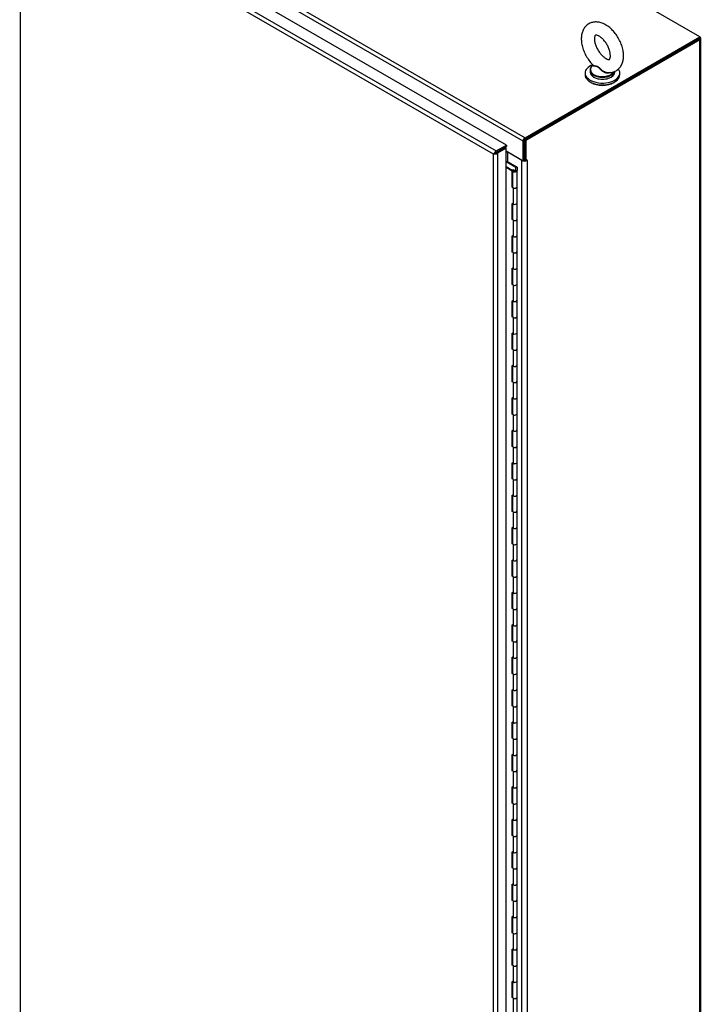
# Model space of a CAD drawing. Header units: inches. Extents: x 2 to 538, y -2 to 358.
# Tile 42 of 43: x 438 to 472, y 271 to 321. Entities that reach past the tile are written whole.
import ezdxf

# ---------------------------------------------------------------- set-up
doc = ezdxf.new("R2010")
doc.units = ezdxf.units.IN
doc.header["$MEASUREMENT"] = 0
for name, color, linetype in [('COM52167-7', 7, 'Continuous'), ('COM54746-68', 7, 'Continuous'), ('COM70108-3', 7, 'Continuous'), ('COM71159-5', 7, 'Continuous'), ('Default', 7, 'Continuous'), ('SCS00680', 7, 'Continuous'), ('WAF25362', 7, 'Continuous'), ('WAM254785', 7, 'Continuous')]:
    doc.layers.add(name, color=color, linetype=linetype)

# ---------------------------------------------------------------- blocks, each defined once
blk = doc.blocks.new('SE5')
at = {"layer": 'COM52167-7', "color": 7, "linetype": 'Continuous'}
for p, q in [((462.456, 314.28), (438.549, 328.083)), ((437.964, 327.589), (437.964, 270.189)), ((461.804, 313.826), (437.964, 327.589)), ((438.031, 327.784), (461.939, 313.981)), ((461.939, 313.981), (462.456, 314.28)), ((461.939, 313.904), (462.456, 314.203)), ((462.382, 314.16), (461.939, 313.904)), ((462.449, 314.121), (462.006, 313.865)), ((462.449, 314.121), (462.382, 314.16)), ((462.449, 256.642), (462.449, 314.121)), ((462.456, 314.28), (462.456, 314.203)), ((461.804, 313.826), (461.894, 313.878)), ((461.894, 313.878), (461.804, 313.826)), ((461.804, 256.425), (461.804, 313.826)), ((461.804, 313.826), (461.804, 313.826)), ((461.804, 313.826), (461.804, 313.826)), ((461.804, 313.826), (461.804, 313.826)), ((461.804, 313.826), (461.804, 313.826)), ((461.894, 313.878), (461.858, 313.889)), ((461.894, 313.878), (461.886, 313.841)), ((461.894, 313.878), (461.939, 313.904)), ((461.939, 313.904), (461.894, 313.878)), ((461.938, 313.904), (461.939, 313.904)), ((461.939, 313.904), (461.939, 313.904)), ((461.939, 313.904), (461.939, 313.904)), ((461.939, 313.904), (461.939, 313.904)), ((462.006, 313.865), (462.006, 256.386))]:
    blk.add_line(p, q, dxfattribs=at)
for centre, start, end in [((462.032, 313.685), 130.2492, 148.191), ((461.795, 314.094), 271.809, 289.7508)]:
    blk.add_arc(centre, 0.268, start, end, dxfattribs=at)
for centre, major_axis, start_param, end_param in [((461.939, 313.865), (0.072, 0.124), 0.785398, 1.701633), ((461.905, 313.923), (0.143, 0), 4.581552, 5.497787)]:
    blk.add_ellipse(centre, major_axis=major_axis, ratio=0.57735, start_param=start_param, end_param=end_param, dxfattribs=at)
at = {"layer": 'COM54746-68', "color": 7, "linetype": 'Continuous'}
for p, q in [((462.449, 313.442), (462.484, 313.462)), ((462.931, 313.154), (462.449, 313.432)), ((462.449, 313.195), (462.75, 313.021)), ((462.746, 312.973), (462.449, 313.144)), ((462.484, 313.462), (462.993, 313.169)), ((462.75, 313.021), (462.75, 312.204)), ((462.759, 312.993), (462.759, 312.176)), ((462.793, 313.041), (462.837, 313.015)), ((462.826, 312.993), (462.826, 312.98)), ((462.837, 313.015), (462.837, 313.011)), ((462.926, 312.98), (462.926, 312.993)), ((462.931, 312.995), (462.931, 313.154)), ((462.931, 312.995), (462.931, 312.991)), ((462.993, 313.169), (462.993, 312.996)), ((462.993, 312.176), (462.993, 312.993)), ((462.746, 312.156), (462.746, 312.973)), ((462.746, 312.156), (462.793, 312.129)), ((462.759, 312.199), (462.75, 312.204)), ((462.793, 312.129), (462.793, 311.311)), ((462.993, 311.359), (462.993, 312.176)), ((462.793, 311.311), (462.746, 311.339)), ((462.746, 310.523), (462.746, 311.339)), ((462.75, 311.336), (462.75, 310.571)), ((462.759, 311.331), (462.759, 310.543)), ((462.993, 310.543), (462.993, 311.36)), ((462.793, 310.496), (462.746, 310.523)), ((462.75, 310.571), (462.759, 310.566)), ((462.993, 309.726), (462.993, 310.543)), ((462.793, 310.496), (462.793, 309.678)), ((462.793, 309.678), (462.746, 309.706)), ((462.746, 308.89), (462.746, 309.706)), ((462.75, 309.703), (462.75, 308.938)), ((462.759, 309.698), (462.759, 308.91)), ((462.993, 308.91), (462.993, 309.727)), ((462.793, 308.863), (462.746, 308.89)), ((462.75, 308.938), (462.759, 308.933)), ((462.793, 308.863), (462.793, 308.045)), ((462.993, 308.093), (462.993, 308.91)), ((462.793, 308.045), (462.746, 308.073)), ((462.746, 307.257), (462.746, 308.073)), ((462.75, 308.07), (462.75, 307.305)), ((462.759, 308.065), (462.759, 307.277)), ((462.993, 307.277), (462.993, 308.094)), ((462.793, 307.23), (462.746, 307.257)), ((462.75, 307.305), (462.759, 307.3)), ((462.793, 307.23), (462.793, 306.412)), ((462.993, 306.46), (462.993, 307.277)), ((462.793, 306.412), (462.746, 306.44)), ((462.746, 305.624), (462.746, 306.44)), ((462.75, 306.437), (462.75, 305.672)), ((462.759, 306.432), (462.759, 305.644)), ((462.993, 305.644), (462.993, 306.461)), ((462.793, 305.597), (462.746, 305.624)), ((462.75, 305.672), (462.759, 305.667)), ((462.793, 305.597), (462.793, 304.779)), ((462.993, 304.827), (462.993, 305.644)), ((462.793, 304.779), (462.746, 304.807)), ((462.746, 303.991), (462.746, 304.807)), ((462.75, 304.804), (462.75, 304.039)), ((462.759, 304.799), (462.759, 304.011)), ((462.993, 304.011), (462.993, 304.828)), ((462.793, 303.964), (462.746, 303.991)), ((462.75, 304.039), (462.759, 304.034)), ((462.793, 303.964), (462.793, 303.146)), ((462.993, 303.194), (462.993, 304.011)), ((462.793, 303.146), (462.746, 303.174)), ((462.746, 302.358), (462.746, 303.174)), ((462.75, 303.171), (462.75, 302.406)), ((462.759, 303.166), (462.759, 302.378)), ((462.993, 302.378), (462.993, 303.195)), ((462.793, 302.331), (462.746, 302.358)), ((462.75, 302.406), (462.759, 302.401)), ((462.793, 302.331), (462.793, 301.513)), ((462.993, 301.561), (462.993, 302.378)), ((462.793, 301.513), (462.746, 301.541)), ((462.746, 300.725), (462.746, 301.541)), ((462.75, 301.538), (462.75, 300.773)), ((462.759, 301.533), (462.759, 300.745)), ((462.993, 300.745), (462.993, 301.562)), ((462.793, 300.698), (462.746, 300.725)), ((462.75, 300.773), (462.759, 300.768)), ((462.793, 300.698), (462.793, 299.88)), ((462.993, 299.928), (462.993, 300.745)), ((462.793, 299.88), (462.746, 299.908)), ((462.746, 299.092), (462.746, 299.908)), ((462.75, 299.905), (462.75, 299.14)), ((462.759, 299.9), (462.759, 299.112)), ((462.993, 299.112), (462.993, 299.929)), ((462.75, 299.14), (462.759, 299.135)), ((462.993, 298.295), (462.993, 299.112)), ((462.793, 299.065), (462.746, 299.092)), ((462.793, 299.065), (462.793, 298.247)), ((462.793, 298.247), (462.746, 298.275)), ((462.746, 297.459), (462.746, 298.275)), ((462.75, 298.272), (462.75, 297.507)), ((462.759, 298.267), (462.759, 297.479)), ((462.993, 297.479), (462.993, 298.296)), ((462.793, 297.432), (462.746, 297.459)), ((462.75, 297.507), (462.759, 297.502)), ((462.793, 297.432), (462.793, 296.614)), ((462.993, 296.662), (462.993, 297.479)), ((462.793, 296.614), (462.746, 296.642)), ((462.746, 295.826), (462.746, 296.642)), ((462.75, 296.639), (462.75, 295.874)), ((462.759, 296.634), (462.759, 295.847)), ((462.993, 295.847), (462.993, 296.663)), ((462.793, 295.799), (462.746, 295.826)), ((462.75, 295.874), (462.759, 295.869)), ((462.793, 295.799), (462.793, 294.981)), ((462.993, 295.029), (462.993, 295.847)), ((462.793, 294.981), (462.746, 295.009)), ((462.746, 294.193), (462.746, 295.009)), ((462.75, 295.006), (462.75, 294.241)), ((462.759, 295.001), (462.759, 294.214)), ((462.993, 294.214), (462.993, 295.03)), ((462.793, 294.166), (462.746, 294.193)), ((462.75, 294.241), (462.759, 294.236)), ((462.793, 294.166), (462.793, 293.348)), ((462.993, 293.396), (462.993, 294.214)), ((462.793, 293.348), (462.746, 293.376)), ((462.746, 292.56), (462.746, 293.376)), ((462.75, 293.373), (462.75, 292.608)), ((462.759, 293.368), (462.759, 292.581)), ((462.993, 292.581), (462.993, 293.397)), ((462.793, 292.533), (462.746, 292.56)), ((462.75, 292.608), (462.759, 292.603)), ((462.793, 292.533), (462.793, 291.715)), ((462.993, 291.763), (462.993, 292.581)), ((462.793, 291.715), (462.746, 291.743)), ((462.746, 290.927), (462.746, 291.743)), ((462.75, 291.74), (462.75, 290.975)), ((462.759, 291.735), (462.759, 290.948)), ((462.993, 290.948), (462.993, 291.764)), ((462.793, 290.9), (462.746, 290.927)), ((462.75, 290.975), (462.759, 290.97)), ((462.793, 290.9), (462.793, 290.082)), ((462.993, 290.13), (462.993, 290.948)), ((462.793, 290.082), (462.746, 290.11)), ((462.746, 289.294), (462.746, 290.11)), ((462.75, 290.107), (462.75, 289.342)), ((462.759, 290.102), (462.759, 289.315)), ((462.993, 289.315), (462.993, 290.131)), ((462.793, 289.267), (462.746, 289.294)), ((462.75, 289.342), (462.759, 289.337)), ((462.793, 289.267), (462.793, 288.449)), ((462.993, 288.497), (462.993, 289.315)), ((462.793, 288.449), (462.746, 288.477)), ((462.746, 287.661), (462.746, 288.477)), ((462.75, 288.474), (462.75, 287.709)), ((462.759, 288.469), (462.759, 287.682)), ((462.993, 287.682), (462.993, 288.498)), ((462.75, 287.709), (462.759, 287.704)), ((462.793, 287.634), (462.746, 287.661)), ((462.793, 287.634), (462.793, 286.816)), ((462.993, 286.864), (462.993, 287.682)), ((462.793, 286.816), (462.746, 286.844)), ((462.746, 286.028), (462.746, 286.844)), ((462.75, 286.841), (462.75, 286.076)), ((462.759, 286.836), (462.759, 286.049)), ((462.993, 286.049), (462.993, 286.865)), ((462.793, 286.001), (462.746, 286.028)), ((462.75, 286.076), (462.759, 286.071)), ((462.793, 286.001), (462.793, 285.183)), ((462.993, 285.231), (462.993, 286.049)), ((462.793, 285.183), (462.746, 285.211)), ((462.746, 284.395), (462.746, 285.211)), ((462.993, 284.416), (462.993, 285.232)), ((462.75, 285.208), (462.75, 284.443)), ((462.759, 285.203), (462.759, 284.416)), ((462.793, 284.368), (462.746, 284.395)), ((462.75, 284.443), (462.759, 284.438)), ((462.793, 284.368), (462.793, 283.55)), ((462.993, 283.598), (462.993, 284.416)), ((462.793, 283.55), (462.746, 283.578)), ((462.746, 282.762), (462.746, 283.578)), ((462.75, 283.575), (462.75, 282.81)), ((462.759, 283.57), (462.759, 282.783)), ((462.993, 282.783), (462.993, 283.599)), ((462.793, 282.735), (462.746, 282.762)), ((462.75, 282.81), (462.759, 282.805)), ((462.793, 282.735), (462.793, 281.917)), ((462.993, 281.965), (462.993, 282.783)), ((462.793, 281.917), (462.746, 281.945)), ((462.746, 281.129), (462.746, 281.945)), ((462.75, 281.943), (462.75, 281.177)), ((462.759, 281.937), (462.759, 281.15)), ((462.993, 281.15), (462.993, 281.966)), ((462.793, 281.102), (462.746, 281.129)), ((462.75, 281.177), (462.759, 281.172)), ((462.793, 281.102), (462.793, 280.284)), ((462.993, 280.332), (462.993, 281.15)), ((462.793, 280.284), (462.746, 280.312)), ((462.746, 279.496), (462.746, 280.312)), ((462.75, 280.31), (462.75, 279.544)), ((462.759, 280.304), (462.759, 279.517)), ((462.993, 279.517), (462.993, 280.333)), ((462.793, 279.469), (462.746, 279.496)), ((462.75, 279.544), (462.759, 279.539)), ((462.793, 279.469), (462.793, 278.651)), ((462.993, 278.699), (462.993, 279.517)), ((462.793, 278.651), (462.746, 278.679)), ((462.746, 277.863), (462.746, 278.679)), ((462.75, 278.677), (462.75, 277.911)), ((462.759, 278.671), (462.759, 277.884)), ((462.993, 277.884), (462.993, 278.7)), ((462.793, 277.836), (462.746, 277.863)), ((462.75, 277.911), (462.759, 277.906)), ((462.793, 277.836), (462.793, 277.019)), ((462.993, 277.066), (462.993, 277.884)), ((462.793, 277.019), (462.746, 277.046)), ((462.746, 276.23), (462.746, 277.046)), ((462.75, 277.044), (462.75, 276.278)), ((462.759, 277.038), (462.759, 276.251)), ((462.993, 276.251), (462.993, 277.067)), ((462.793, 276.203), (462.746, 276.23)), ((462.75, 276.278), (462.759, 276.273)), ((462.793, 276.203), (462.793, 275.386)), ((462.993, 275.433), (462.993, 276.251)), ((462.793, 275.386), (462.746, 275.413)), ((462.746, 274.597), (462.746, 275.413)), ((462.75, 275.411), (462.75, 274.645)), ((462.759, 275.405), (462.759, 274.618)), ((462.993, 274.618), (462.993, 275.434)), ((462.793, 274.57), (462.746, 274.597)), ((462.75, 274.645), (462.759, 274.64)), ((462.793, 274.57), (462.793, 273.753)), ((462.993, 273.8), (462.993, 274.618)), ((462.793, 273.753), (462.746, 273.78)), ((462.746, 272.964), (462.746, 273.78)), ((462.75, 273.778), (462.75, 273.012)), ((462.759, 273.772), (462.759, 272.985)), ((462.993, 272.985), (462.993, 273.801)), ((462.793, 272.937), (462.746, 272.964)), ((462.75, 273.012), (462.759, 273.007)), ((462.793, 272.937), (462.793, 272.12)), ((462.993, 272.167), (462.993, 272.985)), ((462.793, 272.12), (462.746, 272.147)), ((462.746, 271.331), (462.746, 272.147)), ((462.75, 272.145), (462.75, 271.379)), ((462.759, 272.139), (462.759, 271.352)), ((462.993, 271.352), (462.993, 272.168)), ((462.793, 271.304), (462.746, 271.331)), ((462.75, 271.379), (462.759, 271.374)), ((462.993, 270.534), (462.993, 271.352)), ((462.793, 271.304), (462.793, 270.487))]:
    blk.add_line(p, q, dxfattribs=at)
for centre, major_axis, start_param, end_param in [((462.876, 312.993), (0.135, 0), 2.775808, 3.404676), ((462.876, 312.993), (-0.117, 0), -0.785398, 3.18711), ((462.876, 312.993), (-0.055, 0), -0.785398, 3.207987), ((462.662, 312.493), (-0.076, 0.132), 4.366763, 4.535551), ((462.876, 312.176), (0.135, 0), -3.507377, -3.404676), ((462.662, 312.493), (-0.076, 0.132), 3.31843, 3.487219), ((462.706, 312.518), (0.076, -0.132), -0.360117, -0.292582), ((462.876, 312.176), (-0.117, 0), 0, 3.141593), ((462.876, 312.176), (-0.117, 0), 0.785398, 3.141593), ((462.876, 311.36), (-0.117, 0), 0.783092, 3.141593), ((462.876, 311.359), (-0.117, 0), 0.785398, 3.141593), ((462.876, 310.543), (0.135, 0), -3.507377, -3.404676), ((462.876, 310.543), (-0.117, 0), 0, 3.141593), ((462.876, 310.543), (-0.117, 0), 0.785398, 3.141593), ((462.876, 309.727), (-0.117, 0), 0, 3.141593), ((462.876, 309.726), (-0.117, 0), 0.785398, 3.141593), ((462.876, 308.91), (0.135, 0), -3.507377, -3.404676), ((462.876, 308.91), (-0.117, 0), 0, 3.141593), ((462.876, 308.91), (-0.117, 0), 0.785398, 3.141593), ((462.876, 308.094), (-0.117, 0), 0.783092, 3.141593), ((462.876, 308.093), (-0.117, 0), 0.785398, 3.141593), ((462.662, 307.594), (-0.076, 0.132), 4.366763, 4.535551), ((462.876, 307.277), (0.135, 0), -3.507377, -3.404676), ((462.662, 307.594), (-0.076, 0.132), 3.31843, 3.487219), ((462.706, 307.619), (0.076, -0.132), -0.360117, -0.292582), ((462.876, 307.277), (-0.117, 0), 0, 3.141593), ((462.876, 307.277), (-0.117, 0), 0.785398, 3.141593), ((462.876, 306.461), (-0.117, 0), 0, 3.141593), ((462.876, 306.46), (-0.117, 0), 0.785398, 3.141593), ((462.876, 305.644), (0.135, 0), -3.507377, -3.404676), ((462.876, 305.644), (-0.117, 0), 0, 3.141593), ((462.876, 305.644), (-0.117, 0), 0.785398, 3.141593), ((462.876, 304.828), (-0.117, 0), 0.783092, 3.141593), ((462.876, 304.827), (-0.117, 0), 0.785398, 3.141593), ((462.876, 304.011), (0.135, 0), -3.507377, -3.404676), ((462.876, 304.011), (-0.117, 0), 0, 3.141593), ((462.876, 304.011), (-0.117, 0), 0.785398, 3.141593), ((462.876, 303.195), (-0.117, 0), 0, 3.141593), ((462.876, 303.194), (-0.117, 0), 0.785398, 3.141593), ((462.662, 302.695), (-0.076, 0.132), 4.366763, 4.535551), ((462.662, 302.695), (-0.076, 0.132), 3.31843, 3.487219), ((462.706, 302.72), (0.076, -0.132), -0.360117, -0.292582), ((462.876, 302.378), (0.135, 0), -3.507377, -3.404676), ((462.876, 302.378), (-0.117, 0), 0, 3.141593), ((462.876, 302.378), (-0.117, 0), 0.785398, 3.141593), ((462.876, 301.562), (-0.117, 0), 0.783092, 3.141593), ((462.876, 301.561), (-0.117, 0), 0.785398, 3.141593), ((462.876, 300.745), (0.135, 0), -3.507377, -3.404676), ((462.876, 300.745), (-0.117, 0), 0, 3.141593), ((462.876, 300.745), (-0.117, 0), 0.785398, 3.141593), ((462.876, 299.929), (-0.117, 0), 0.783092, 3.141593), ((462.876, 299.928), (-0.117, 0), 0.785398, 3.141593), ((462.876, 299.112), (0.135, 0), -3.507377, -3.404676), ((462.876, 299.112), (-0.117, 0), 0, 3.141593), ((462.876, 299.112), (-0.117, 0), 0.785398, 3.141593), ((462.876, 298.296), (-0.117, 0), 0.783092, 3.141593), ((462.876, 298.295), (-0.117, 0), 0.785398, 3.141593), ((462.662, 297.796), (-0.076, 0.132), 4.366763, 4.535551), ((462.662, 297.796), (-0.076, 0.132), 3.31843, 3.487219), ((462.706, 297.821), (0.076, -0.132), -0.360117, -0.292582), ((462.876, 297.479), (0.135, 0), -3.507377, -3.404676), ((462.876, 297.479), (-0.117, 0), 0, 3.141593), ((462.876, 297.479), (-0.117, 0), 0.785398, 3.141593), ((462.876, 296.663), (-0.117, 0), 0.783092, 3.141593), ((462.876, 296.662), (-0.117, 0), 0.785398, 3.141593), ((462.876, 295.847), (0.135, 0), -3.507377, -3.404676), ((462.876, 295.847), (-0.117, 0), 0, 3.141593), ((462.876, 295.847), (-0.117, 0), 0.785398, 3.141593), ((462.876, 295.03), (-0.117, 0), 0.783092, 3.141593), ((462.876, 295.029), (-0.117, 0), 0.785398, 3.141593), ((462.876, 294.214), (0.135, 0), -3.507377, -3.404676), ((462.876, 294.214), (-0.117, 0), 0, 3.141593), ((462.876, 294.214), (-0.117, 0), 0.785398, 3.141593), ((462.876, 293.397), (-0.117, 0), 0.783092, 3.141593), ((462.876, 293.396), (-0.117, 0), 0.785398, 3.141593), ((462.662, 292.897), (-0.076, 0.132), 4.366763, 4.535551), ((462.662, 292.897), (-0.076, 0.132), 3.31843, 3.487219), ((462.706, 292.922), (0.076, -0.132), -0.360117, -0.292582), ((462.876, 292.581), (0.135, 0), -3.507377, -3.404676), ((462.876, 292.581), (-0.117, 0), 0, 3.141593), ((462.876, 292.581), (-0.117, 0), 0.785398, 3.141593), ((462.876, 291.764), (-0.117, 0), 0.783092, 3.141593), ((462.876, 291.763), (-0.117, 0), 0.785398, 3.141593), ((462.876, 290.948), (0.135, 0), -3.507377, -3.404676), ((462.876, 290.948), (-0.117, 0), 0, 3.141593), ((462.876, 290.948), (-0.117, 0), 0.785398, 3.141593), ((462.876, 290.131), (-0.117, 0), 0.783092, 3.141593), ((462.876, 290.13), (-0.117, 0), 0.785398, 3.141593), ((462.876, 289.315), (0.135, 0), -3.507377, -3.404676), ((462.876, 289.315), (-0.117, 0), 0, 3.141593), ((462.876, 289.315), (-0.117, 0), 0.785398, 3.141593), ((462.876, 288.498), (-0.117, 0), 0.783092, 3.141593), ((462.876, 288.497), (-0.117, 0), 0.785398, 3.141593), ((462.876, 287.682), (0.135, 0), -3.507377, -3.404676), ((462.662, 287.998), (-0.076, 0.132), 4.366763, 4.535551), ((462.662, 287.998), (-0.076, 0.132), 3.31843, 3.487219), ((462.706, 288.023), (0.076, -0.132), -0.360117, -0.292582), ((462.876, 287.682), (-0.117, 0), 0, 3.141593), ((462.876, 287.682), (-0.117, 0), 0.785398, 3.141593), ((462.876, 286.865), (-0.117, 0), 0.783092, 3.141593), ((462.876, 286.864), (-0.117, 0), 0.785398, 3.141593), ((462.876, 286.049), (0.135, 0), -3.507377, -3.404676), ((462.876, 286.049), (-0.117, 0), 0, 3.141593), ((462.876, 286.049), (-0.117, 0), 0.785398, 3.141593), ((462.876, 285.232), (-0.117, 0), 0.783092, 3.141593), ((462.876, 285.231), (-0.117, 0), 0.785398, 3.141593), ((462.876, 284.416), (0.135, 0), -3.507377, -3.404676), ((462.876, 284.416), (-0.117, 0), 0, 3.141593), ((462.876, 284.416), (-0.117, 0), 0.785398, 3.141593), ((462.876, 283.599), (-0.117, 0), 0, 3.141593), ((462.876, 283.598), (-0.117, 0), 0.785398, 3.141593), ((462.876, 282.783), (0.135, 0), -3.507377, -3.404676), ((462.662, 283.099), (-0.076, 0.132), 4.366763, 4.535551), ((462.662, 283.099), (-0.076, 0.132), 3.31843, 3.487219), ((462.706, 283.124), (0.076, -0.132), -0.360117, -0.292582), ((462.876, 282.783), (-0.117, 0), 0, 3.141593), ((462.876, 282.783), (-0.117, 0), 0.785398, 3.141593), ((462.876, 281.966), (-0.117, 0), 0, 3.141593), ((462.876, 281.965), (-0.117, 0), 0.785398, 3.141593), ((462.876, 281.15), (0.135, 0), -3.507377, -3.404676), ((462.876, 281.15), (-0.117, 0), 0, 3.141593), ((462.876, 281.15), (-0.117, 0), 0.785398, 3.141593), ((462.876, 280.333), (-0.117, 0), 0, 3.141593), ((462.876, 280.332), (-0.117, 0), 0.785398, 3.141593), ((462.876, 279.517), (0.135, 0), -3.507377, -3.404676), ((462.876, 279.517), (-0.117, 0), 0, 3.141593), ((462.876, 279.517), (-0.117, 0), 0.785398, 3.141593), ((462.876, 278.7), (-0.117, 0), 0, 3.141593), ((462.876, 278.699), (-0.117, 0), 0.785398, 3.141593), ((462.876, 277.884), (0.135, 0), -3.507377, -3.404676), ((462.662, 278.2), (-0.076, 0.132), 4.366763, 4.535551), ((462.662, 278.2), (-0.076, 0.132), 3.31843, 3.487219), ((462.706, 278.225), (0.076, -0.132), -0.360117, -0.292582), ((462.876, 277.884), (-0.117, 0), 0, 3.141593), ((462.876, 277.884), (-0.117, 0), 0.785398, 3.141593), ((462.876, 277.067), (-0.117, 0), 0, 3.141593), ((462.876, 277.066), (-0.117, 0), 0.785398, 3.141593), ((462.876, 276.251), (0.135, 0), -3.507377, -3.404676), ((462.876, 276.251), (-0.117, 0), 0, 3.141593), ((462.876, 276.251), (-0.117, 0), 0.785398, 3.141593), ((462.876, 275.434), (-0.117, 0), 0, 3.141593), ((462.876, 275.433), (-0.117, 0), 0.785398, 3.141593), ((462.876, 274.618), (0.135, 0), -3.507377, -3.404676), ((462.876, 274.618), (-0.117, 0), 0, 3.141593), ((462.876, 274.618), (-0.117, 0), 0.785398, 3.141593), ((462.662, 273.301), (-0.076, 0.132), 4.366763, 4.535551), ((462.876, 273.801), (-0.117, 0), 0, 3.141593), ((462.876, 273.8), (-0.117, 0), 0.785398, 3.141593), ((462.876, 272.985), (0.135, 0), -3.507377, -3.404676), ((462.662, 273.301), (-0.076, 0.132), 3.31843, 3.487219), ((462.706, 273.326), (0.076, -0.132), -0.360117, -0.292582), ((462.876, 272.985), (-0.117, 0), 0, 3.141593), ((462.876, 272.985), (-0.117, 0), 0.785398, 3.141593), ((462.876, 272.168), (-0.117, 0), 0.783092, 3.141593), ((462.876, 272.167), (-0.117, 0), 0.785398, 3.141593), ((462.876, 271.352), (0.135, 0), -3.507377, -3.404676), ((462.876, 271.352), (-0.117, 0), 0, 3.141593), ((462.876, 271.352), (-0.117, 0), 0.785398, 3.141593)]:
    blk.add_ellipse(centre, major_axis=major_axis, ratio=0.57735, start_param=start_param, end_param=end_param, dxfattribs=at)
blk.add_ellipse((462.876, 312.993), major_axis=(0.05, 0), ratio=0.57735, dxfattribs=at)
at = {"layer": 'COM70108-3', "color": 7, "linetype": 'Continuous'}
for p, q in [((472.2, 319.733), (421.378, 349.075)), ((463.296, 314.475), (412.474, 343.817)), ((412.575, 343.992), (463.397, 314.65)), ((463.397, 314.65), (472.2, 319.733)), ((463.397, 314.572), (472.2, 319.655)), ((472.2, 319.655), (472.2, 319.733)), ((463.363, 313.532), (463.363, 314.514)), ((462.274, 314.097), (462.274, 314.097)), ((462.342, 314.136), (462.342, 314.136)), ((462.449, 313.982), (463.296, 313.493)), ((463.296, 313.493), (463.296, 314.475)), ((463.363, 313.532), (463.296, 313.493))]:
    blk.add_line(p, q, dxfattribs=at)
blk.add_ellipse((463.397, 314.533), major_axis=(-0.072, -0.124), ratio=0.57735, start_param=3.926991, end_param=5.497787, dxfattribs=at)
at = {"layer": 'COM71159-5', "color": 7, "linetype": 'Continuous'}
for p, q in [((472.133, 319.616), (463.363, 314.553)), ((472.2, 319.578), (463.43, 314.514)), ((472.2, 260.843), (472.2, 319.578)), ((472.256, 260.92), (472.256, 319.655)), ((463.363, 314.553), (463.363, 313.532)), ((463.363, 314.553), (463.43, 314.514)), ((463.43, 314.514), (463.43, 313.493)), ((463.228, 313.508), (462.525, 313.914)), ((462.525, 313.439), (462.525, 313.914)), ((463.228, 256.863), (463.228, 313.508)), ((463.363, 313.532), (463.43, 313.493)), ((463.497, 313.532), (463.43, 313.493)), ((463.476, 313.52), (463.497, 313.508)), ((463.497, 313.508), (463.497, 256.863))]:
    blk.add_line(p, q, dxfattribs=at)
for centre, major_axis, start_param, end_param in [((472.066, 319.655), (-0.19, 0), 2.356194, 3.926991), ((462.458, 313.875), (0.095, 0), 0.785398, 1.660234), ((463.363, 313.585), (-0.19, 0), 0.785398, 2.356194), ((463.363, 313.585), (-0.095, 0), 1.538919, 1.602674), ((463.497, 313.52), (-0.0075, -0.013), 0.785398, 3.926991)]:
    blk.add_ellipse(centre, major_axis=major_axis, ratio=0.57735, start_param=start_param, end_param=end_param, dxfattribs=at)
at = {"layer": 'SCS00680', "color": 7, "linetype": 'Continuous'}
for p, q in [((466.669, 318.054), (466.669, 317.957)), ((466.824, 318.312), (466.799, 318.293)), ((467.919, 317.957), (467.919, 317.995))]:
    blk.add_line(p, q, dxfattribs=at)
for centre, major_axis, start_param, end_param in [((467.294, 318.054), (-0.625, 0), 5.983057, 6.283185), ((467.294, 318.054), (-0.625, 0), 0, 0.70821), ((467.294, 317.957), (-0.625, 0), 0, 3.141593), ((467.294, 318.086), (0.611, 0), 2.514731, 3.221299), ((467.294, 318.086), (0.611, 0), 3.221299, 5.958515), ((467.294, 318.054), (-0.625, 0), 2.414946, 2.938191), ((467.294, 318.054), (-0.625, 0), 0.70821, 2.414946)]:
    blk.add_ellipse(centre, major_axis=major_axis, ratio=0.57735, start_param=start_param, end_param=end_param, dxfattribs=at)
for points, knots in [([(468.358, 318.783), (468.357, 318.833), (468.352, 318.953), (468.311, 319.177), (468.224, 319.432), (468.1, 319.68), (467.945, 319.91), (467.764, 320.114), (467.561, 320.283), (467.349, 320.404), (467.138, 320.472), (466.937, 320.49), (466.742, 320.457), (466.565, 320.372), (466.419, 320.238), (466.315, 320.072), (466.25, 319.878), (466.224, 319.659), (466.24, 319.416), (466.299, 319.161), (466.397, 318.905), (466.53, 318.664), (466.679, 318.456), (466.779, 318.357), (466.828, 318.309)], [0, 0, 0, 0, 0.027338, 0.076633, 0.125749, 0.174693, 0.223672, 0.27297, 0.322929, 0.373892, 0.419552, 0.462622, 0.503709, 0.54805, 0.59037, 0.632129, 0.675224, 0.720898, 0.768989, 0.818144, 0.867206, 0.91613, 0.96518, 1, 1, 1, 1]), ([(467.695, 318.783), (467.695, 318.759), (467.693, 318.701), (467.673, 318.628), (467.65, 318.596), (467.647, 318.596), (467.636, 318.59), (467.577, 318.593), (467.479, 318.631), (467.358, 318.712), (467.232, 318.832), (467.113, 318.984), (467.012, 319.159), (466.938, 319.342), (466.897, 319.514), (466.889, 319.659), (466.907, 319.761), (466.933, 319.81), (466.943, 319.816), (466.945, 319.82), (467.001, 319.82), (467.095, 319.787), (467.215, 319.712), (467.341, 319.596), (467.462, 319.447), (467.566, 319.274), (467.643, 319.093), (467.688, 318.918), (467.693, 318.831), (467.695, 318.783)], [0, 0, 0, 0, 0.018998, 0.054801, 0.091311, 0.131253, 0.171592, 0.20646, 0.243353, 0.27978, 0.316863, 0.354879, 0.393465, 0.432129, 0.470212, 0.507315, 0.54343, 0.57965, 0.617921, 0.666327, 0.701469, 0.738782, 0.775177, 0.812139, 0.850053, 0.888594, 0.927276, 0.965456, 1, 1, 1, 1]), ([(467.544, 317.935), (467.607, 317.931), (467.718, 317.926), (467.903, 317.975), (468.07, 318.073), (468.204, 318.217), (468.296, 318.391), (468.349, 318.585), (468.355, 318.711), (468.358, 318.783)], [0, 0, 0, 0, 0.128598, 0.269678, 0.42062, 0.566311, 0.711703, 0.86334, 1, 1, 1, 1]), ([(467.693, 317.933), (467.65, 317.903), (467.591, 317.892), (467.5, 317.902), (467.469, 317.91), (467.409, 317.932), (467.38, 317.947), (467.296, 317.997), (467.246, 318.039), (467.178, 318.106), (467.156, 318.129), (467.113, 318.173), (467.091, 318.193), (467.046, 318.224), (467.022, 318.233), (466.977, 318.244), (466.956, 318.246), (466.897, 318.25), (466.866, 318.251), (466.823, 318.265), (466.812, 318.277), (466.819, 318.295)], [0.5629478, 0.5629478, 0.5629478, 0.5629478, 0.625, 0.625, 0.65625, 0.65625, 0.6875, 0.6875, 0.75, 0.75, 0.78125, 0.78125, 0.8125, 0.8125, 0.84375, 0.84375, 0.875, 0.875, 0.9375, 0.9375, 1, 1, 1, 1]), ([(466.825, 318.306), (466.83, 318.302), (466.836, 318.298), (466.866, 318.285), (466.898, 318.28), (466.956, 318.27), (466.977, 318.267), (467.021, 318.254), (467.044, 318.244), (467.112, 318.203), (467.155, 318.159), (467.246, 318.075), (467.296, 318.034), (467.406, 317.968), (467.467, 317.943), (467.534, 317.934), (467.539, 317.933), (467.544, 317.932)], [0.0410765, 0.0410765, 0.0410765, 0.0410765, 0.0625, 0.0625, 0.125, 0.125, 0.15625, 0.15625, 0.1875, 0.1875, 0.25, 0.25, 0.3125, 0.3125, 0.375, 0.375, 0.3803116, 0.3803116, 0.3803116, 0.3803116])]:
    blk.add_open_spline(points, degree=3, knots=knots, dxfattribs=at)
at = {"layer": 'WAF25362', "color": 7, "linetype": 'Continuous'}
for p, q in [((466.419, 317.908), (466.419, 317.819)), ((468.169, 317.819), (468.169, 317.908))]:
    blk.add_line(p, q, dxfattribs=at)
for centre, start_param, end_param in [((467.294, 317.908), 5.315541, 6.283185), ((467.294, 317.908), 0, 3.551994), ((467.294, 317.819), 0, 3.141593)]:
    blk.add_ellipse(centre, major_axis=(-0.875, 0), ratio=0.57735, start_param=start_param, end_param=end_param, dxfattribs=at)
at = {"layer": 'WAM254785', "color": 7, "linetype": 'Continuous'}
blk.add_ellipse((467.294, 317.717), major_axis=(-0.75, 0), ratio=0.57735, start_param=0.705194, end_param=2.436399, dxfattribs=at)

msp = doc.modelspace()

# ---------------------------------------------------------------- block references
at = {"layer": 'Default'}
msp.add_blockref('SE5', (0, 0), dxfattribs=at)

doc.saveas('drawing.dxf')
